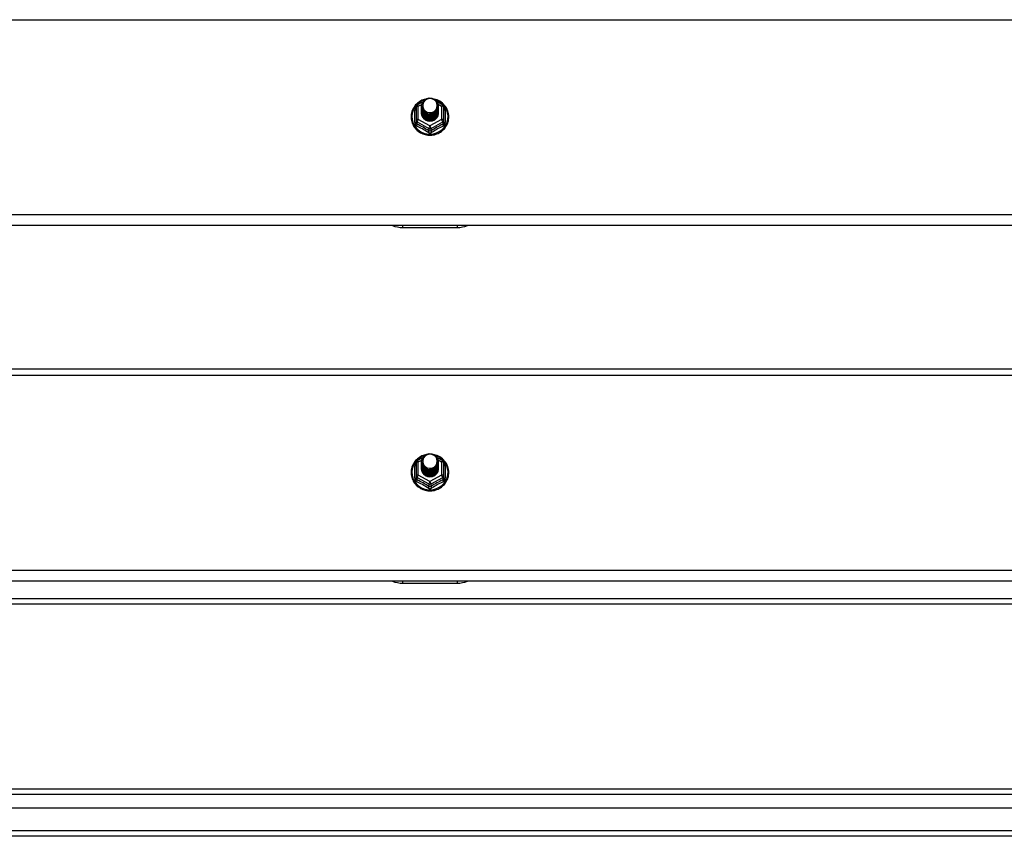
# Model space of a CAD drawing. Header units: inches. Extents: x 48.1 to 120.1, y 27.5 to 59.7.
# Tile 18 of 23: x 84.1 to 102.1, y 28.6 to 43.5. Entities that reach past the tile are written whole.
import ezdxf

# ---------------------------------------------------------------- set-up
doc = ezdxf.new("R2010")
doc.units = ezdxf.units.IN
doc.header["$MEASUREMENT"] = 0
doc.layers.add('Visible Edges(ANSI)', color=7, linetype='Continuous', lineweight=25)
doc.layers.add('Visible Tangent Edges(ANSI)', color=7, linetype='Continuous', lineweight=25)

msp = doc.modelspace()

# ---------------------------------------------------------------- linework, layer by layer
at = {"layer": 'Visible Edges(ANSI)'}
for p, q in [((91.32, 41.967), (91.421, 42.023)), ((91.4, 41.949), (91.4, 41.95)), ((91.683, 42.025), (91.788, 41.967)), ((91.707, 41.943), (91.707, 41.944)), ((91.3, 41.933), (91.3, 41.693)), ((91.4, 41.937), (91.4, 41.937)), ((91.4, 41.924), (91.4, 41.925)), ((91.4, 41.912), (91.4, 41.912)), ((91.4, 41.899), (91.4, 41.9)), ((91.4, 41.887), (91.4, 41.887)), ((91.4, 41.874), (91.4, 41.875)), ((91.4, 41.862), (91.4, 41.862)), ((91.4, 41.849), (91.4, 41.85)), ((91.4, 41.837), (91.4, 41.837)), ((91.4, 41.824), (91.4, 41.824)), ((91.707, 41.931), (91.707, 41.931)), ((91.707, 41.918), (91.707, 41.919)), ((91.707, 41.906), (91.707, 41.906)), ((91.707, 41.893), (91.707, 41.893)), ((91.707, 41.88), (91.707, 41.881)), ((91.707, 41.868), (91.707, 41.868)), ((91.707, 41.855), (91.707, 41.856)), ((91.707, 41.843), (91.707, 41.843)), ((91.707, 41.83), (91.707, 41.831)), ((91.808, 41.693), (91.808, 41.933)), ((91.3, 41.693), (91.3, 41.648)), ((91.536, 41.68), (91.534, 41.671)), ((91.808, 41.648), (91.808, 41.693)), ((118.554, 39.764), (64.554, 39.764)), ((91.054, 39.728), (92.054, 39.728)), ((64.554, 37.142), (118.554, 37.142)), ((91.32, 35.467), (91.421, 35.523)), ((91.683, 35.525), (91.788, 35.467)), ((91.3, 35.433), (91.3, 35.193)), ((91.4, 35.449), (91.4, 35.45)), ((91.4, 35.437), (91.4, 35.437)), ((91.4, 35.424), (91.4, 35.425)), ((91.4, 35.412), (91.4, 35.412)), ((91.4, 35.399), (91.4, 35.4)), ((91.4, 35.387), (91.4, 35.387)), ((91.4, 35.374), (91.4, 35.375)), ((91.4, 35.362), (91.4, 35.362)), ((91.4, 35.349), (91.4, 35.35)), ((91.4, 35.337), (91.4, 35.337)), ((91.4, 35.324), (91.4, 35.324)), ((91.707, 35.443), (91.707, 35.444)), ((91.707, 35.431), (91.707, 35.431)), ((91.707, 35.418), (91.707, 35.419)), ((91.707, 35.406), (91.707, 35.406)), ((91.707, 35.393), (91.707, 35.393)), ((91.707, 35.38), (91.707, 35.381)), ((91.707, 35.368), (91.707, 35.368)), ((91.707, 35.355), (91.707, 35.356)), ((91.707, 35.343), (91.707, 35.343)), ((91.707, 35.33), (91.707, 35.331)), ((91.808, 35.193), (91.808, 35.433)), ((91.3, 35.193), (91.3, 35.148)), ((91.536, 35.18), (91.534, 35.171)), ((91.808, 35.148), (91.808, 35.193)), ((118.554, 33.264), (64.554, 33.264)), ((91.054, 33.228), (92.054, 33.228)), ((69.179, 32.851), (113.929, 32.851)), ((48.951, 29.467), (119.157, 29.467)), ((119.345, 29.113), (48.762, 29.113)), ((119.955, 28.601), (48.92, 28.601))]:
    msp.add_line(p, q, dxfattribs=at)
at = {"layer": 'Visible Edges(ANSI)', "flags": 128}
for points in [[(91.474, 42.075), (91.451, 42.069), (91.428, 42.061), (91.406, 42.052), (91.385, 42.041), (91.364, 42.029), (91.345, 42.015), (91.326, 42.001), (91.308, 41.984), (91.292, 41.967), (91.277, 41.949), (91.263, 41.93), (91.251, 41.909), (91.24, 41.889), (91.231, 41.867), (91.223, 41.845), (91.217, 41.822), (91.212, 41.799), (91.21, 41.775), (91.209, 41.752), (91.209, 41.729), (91.212, 41.705), (91.216, 41.682), (91.221, 41.659), (91.229, 41.637), (91.238, 41.615), (91.248, 41.594), (91.26, 41.574), (91.274, 41.554), (91.288, 41.535), (91.304, 41.518), (91.322, 41.502), (91.34, 41.487), (91.36, 41.473), (91.38, 41.46), (91.401, 41.449), (91.423, 41.44), (91.446, 41.431), (91.469, 41.425), (91.492, 41.42), (91.516, 41.417), (91.54, 41.415), (91.564, 41.415), (91.588, 41.416), (91.612, 41.419), (91.636, 41.424), (91.659, 41.431), (91.682, 41.438), (91.704, 41.448), (91.725, 41.459), (91.746, 41.471), (91.765, 41.485), (91.784, 41.5), (91.801, 41.516), (91.818, 41.533), (91.832, 41.552), (91.846, 41.571), (91.858, 41.591), (91.869, 41.613), (91.878, 41.634), (91.885, 41.657), (91.891, 41.679), (91.896, 41.702), (91.898, 41.726), (91.899, 41.749)], [(91.421, 41.876), (91.405, 41.915), (91.4, 41.956), (91.409, 41.997), (91.428, 42.034), (91.458, 42.064), (91.496, 42.085), (91.538, 42.095), (91.582, 42.092), (91.624, 42.078), (91.659, 42.053), (91.686, 42.02), (91.703, 41.98), (91.707, 41.937), (91.699, 41.895), (91.679, 41.857), (91.649, 41.826), (91.612, 41.804), (91.569, 41.793), (91.526, 41.794), (91.484, 41.807), (91.449, 41.831), (91.421, 41.863), (91.405, 41.902), (91.4, 41.943)], [(91.4, 41.949), (91.4, 41.945), (91.401, 41.941), (91.401, 41.936), (91.401, 41.932), (91.402, 41.927), (91.403, 41.923), (91.404, 41.918), (91.405, 41.914), (91.406, 41.91), (91.407, 41.905), (91.409, 41.901), (91.411, 41.897), (91.412, 41.893), (91.414, 41.889), (91.416, 41.885), (91.418, 41.881), (91.421, 41.877), (91.423, 41.873), (91.425, 41.869), (91.428, 41.865), (91.431, 41.862), (91.434, 41.858), (91.437, 41.855), (91.44, 41.851)], [(91.4, 41.937), (91.402, 41.918), (91.406, 41.899), (91.412, 41.881), (91.421, 41.864), (91.432, 41.848), (91.445, 41.833), (91.46, 41.821), (91.477, 41.81), (91.495, 41.802), (91.514, 41.796), (91.534, 41.793), (91.554, 41.792), (91.574, 41.793), (91.594, 41.797), (91.613, 41.804), (91.631, 41.813), (91.647, 41.824), (91.662, 41.837), (91.676, 41.851), (91.687, 41.868), (91.696, 41.886), (91.702, 41.904), (91.706, 41.924), (91.707, 41.943)], [(91.438, 42.021), (91.437, 42.018), (91.435, 42.016), (91.434, 42.013), (91.433, 42.011), (91.432, 42.008), (91.431, 42.005), (91.43, 42.003), (91.429, 42), (91.429, 41.997), (91.428, 41.995), (91.427, 41.992), (91.427, 41.989), (91.426, 41.986), (91.426, 41.984), (91.425, 41.981), (91.425, 41.978), (91.424, 41.975), (91.424, 41.972), (91.424, 41.97), (91.424, 41.967), (91.424, 41.964), (91.424, 41.961), (91.424, 41.958), (91.424, 41.956)], [(91.424, 41.956), (91.424, 41.953), (91.424, 41.95), (91.424, 41.947), (91.424, 41.944), (91.424, 41.942), (91.424, 41.939), (91.425, 41.936), (91.425, 41.933), (91.425, 41.93), (91.426, 41.928), (91.426, 41.925), (91.427, 41.922), (91.427, 41.919), (91.428, 41.917), (91.429, 41.914), (91.43, 41.911), (91.431, 41.909), (91.431, 41.906), (91.432, 41.903), (91.434, 41.901), (91.435, 41.898), (91.436, 41.896), (91.437, 41.893), (91.438, 41.891)], [(91.44, 41.851), (91.463, 41.833), (91.489, 41.818), (91.517, 41.81), (91.547, 41.806), (91.577, 41.809), (91.606, 41.817), (91.633, 41.831), (91.656, 41.85), (91.675, 41.873), (91.688, 41.899), (91.696, 41.927), (91.698, 41.956), (91.693, 41.985), (91.683, 42.012), (91.666, 42.037), (91.645, 42.058), (91.62, 42.074), (91.592, 42.084), (91.562, 42.088), (91.532, 42.086), (91.503, 42.078), (91.477, 42.064), (91.455, 42.044), (91.438, 42.021)], [(91.899, 41.749), (91.898, 41.778), (91.894, 41.806), (91.888, 41.834), (91.879, 41.861), (91.868, 41.887), (91.855, 41.913), (91.84, 41.937), (91.822, 41.96), (91.803, 41.981), (91.782, 42), (91.759, 42.018), (91.735, 42.034), (91.709, 42.048), (91.683, 42.06), (91.655, 42.069), (91.627, 42.076)], [(91.707, 41.937), (91.707, 41.917), (91.703, 41.897), (91.697, 41.878), (91.689, 41.859), (91.678, 41.842), (91.665, 41.827), (91.649, 41.813), (91.632, 41.801), (91.614, 41.792), (91.594, 41.785), (91.574, 41.781), (91.554, 41.779), (91.533, 41.781), (91.513, 41.784), (91.494, 41.791), (91.475, 41.799), (91.458, 41.81), (91.443, 41.824), (91.43, 41.839), (91.419, 41.855), (91.41, 41.873), (91.404, 41.892), (91.401, 41.911), (91.4, 41.931)], [(91.4, 41.924), (91.402, 41.905), (91.406, 41.886), (91.412, 41.868), (91.421, 41.851), (91.432, 41.835), (91.445, 41.821), (91.46, 41.808), (91.477, 41.798), (91.495, 41.79), (91.514, 41.784), (91.534, 41.78), (91.554, 41.779), (91.574, 41.781), (91.594, 41.785), (91.613, 41.791), (91.631, 41.8), (91.647, 41.811), (91.662, 41.824), (91.676, 41.839), (91.687, 41.855), (91.696, 41.873), (91.702, 41.892), (91.706, 41.911), (91.707, 41.931)], [(91.707, 41.925), (91.707, 41.904), (91.703, 41.884), (91.697, 41.865), (91.689, 41.847), (91.678, 41.83), (91.665, 41.814), (91.649, 41.8), (91.632, 41.789), (91.614, 41.78), (91.594, 41.773), (91.574, 41.769), (91.554, 41.767), (91.533, 41.768), (91.513, 41.772), (91.494, 41.778), (91.475, 41.787), (91.458, 41.798), (91.443, 41.811), (91.43, 41.826), (91.419, 41.843), (91.41, 41.86), (91.404, 41.879), (91.401, 41.899), (91.4, 41.918)], [(91.4, 41.912), (91.402, 41.893), (91.406, 41.874), (91.412, 41.856), (91.421, 41.839), (91.432, 41.823), (91.445, 41.808), (91.46, 41.796), (91.477, 41.785), (91.495, 41.777), (91.514, 41.771), (91.534, 41.768), (91.554, 41.767), (91.574, 41.768), (91.594, 41.772), (91.613, 41.779), (91.631, 41.787), (91.647, 41.798), (91.662, 41.812), (91.676, 41.826), (91.687, 41.843), (91.696, 41.861), (91.702, 41.879), (91.706, 41.898), (91.707, 41.918)], [(91.707, 41.912), (91.707, 41.892), (91.703, 41.872), (91.697, 41.853), (91.689, 41.834), (91.678, 41.817), (91.665, 41.802), (91.649, 41.788), (91.632, 41.776), (91.614, 41.767), (91.594, 41.76), (91.574, 41.756), (91.554, 41.754), (91.533, 41.755), (91.513, 41.759), (91.494, 41.765), (91.475, 41.774), (91.458, 41.785), (91.443, 41.798), (91.43, 41.813), (91.419, 41.83), (91.41, 41.848), (91.404, 41.867), (91.401, 41.886), (91.4, 41.906)], [(91.4, 41.899), (91.402, 41.88), (91.406, 41.861), (91.412, 41.843), (91.421, 41.826), (91.432, 41.81), (91.445, 41.796), (91.46, 41.783), (91.477, 41.773), (91.495, 41.764), (91.514, 41.758), (91.534, 41.755), (91.554, 41.754), (91.574, 41.755), (91.594, 41.76), (91.613, 41.766), (91.631, 41.775), (91.647, 41.786), (91.662, 41.799), (91.676, 41.814), (91.687, 41.83), (91.696, 41.848), (91.702, 41.867), (91.706, 41.886), (91.707, 41.906)], [(91.707, 41.9), (91.707, 41.879), (91.703, 41.859), (91.697, 41.84), (91.689, 41.822), (91.678, 41.805), (91.665, 41.789), (91.649, 41.775), (91.632, 41.764), (91.614, 41.754), (91.594, 41.748), (91.574, 41.743), (91.554, 41.742), (91.533, 41.743), (91.513, 41.747), (91.494, 41.753), (91.475, 41.762), (91.458, 41.773), (91.443, 41.786), (91.43, 41.801), (91.419, 41.818), (91.41, 41.835), (91.404, 41.854), (91.401, 41.874), (91.4, 41.893)], [(91.4, 41.887), (91.402, 41.868), (91.406, 41.849), (91.412, 41.831), (91.421, 41.814), (91.432, 41.798), (91.445, 41.783), (91.46, 41.771), (91.477, 41.76), (91.495, 41.752), (91.514, 41.746), (91.534, 41.742), (91.554, 41.741), (91.574, 41.743), (91.594, 41.747), (91.613, 41.754), (91.631, 41.762), (91.647, 41.773), (91.662, 41.786), (91.676, 41.801), (91.687, 41.818), (91.696, 41.835), (91.702, 41.854), (91.706, 41.873), (91.707, 41.893)], [(91.707, 41.887), (91.707, 41.867), (91.703, 41.847), (91.697, 41.828), (91.689, 41.809), (91.678, 41.792), (91.665, 41.776), (91.649, 41.763), (91.632, 41.751), (91.614, 41.742), (91.594, 41.735), (91.574, 41.731), (91.554, 41.729), (91.533, 41.73), (91.513, 41.734), (91.494, 41.74), (91.475, 41.749), (91.458, 41.76), (91.443, 41.773), (91.43, 41.788), (91.419, 41.805), (91.41, 41.823), (91.404, 41.842), (91.401, 41.861), (91.4, 41.881)], [(91.4, 41.874), (91.402, 41.855), (91.406, 41.836), (91.412, 41.818), (91.421, 41.801), (91.432, 41.785), (91.445, 41.771), (91.46, 41.758), (91.477, 41.748), (91.495, 41.739), (91.514, 41.733), (91.534, 41.73), (91.554, 41.729), (91.574, 41.73), (91.594, 41.734), (91.613, 41.741), (91.631, 41.75), (91.647, 41.761), (91.662, 41.774), (91.676, 41.789), (91.687, 41.805), (91.696, 41.823), (91.702, 41.842), (91.706, 41.861), (91.707, 41.88)], [(91.707, 41.874), (91.707, 41.854), (91.703, 41.834), (91.697, 41.815), (91.689, 41.797), (91.678, 41.779), (91.665, 41.764), (91.649, 41.75), (91.632, 41.739), (91.614, 41.729), (91.594, 41.723), (91.574, 41.718), (91.554, 41.717), (91.533, 41.718), (91.513, 41.722), (91.494, 41.728), (91.475, 41.737), (91.458, 41.748), (91.443, 41.761), (91.43, 41.776), (91.419, 41.792), (91.41, 41.81), (91.404, 41.829), (91.401, 41.849), (91.4, 41.868)], [(91.4, 41.862), (91.402, 41.843), (91.406, 41.824), (91.412, 41.806), (91.421, 41.788), (91.432, 41.773), (91.445, 41.758), (91.46, 41.746), (91.477, 41.735), (91.495, 41.727), (91.514, 41.721), (91.534, 41.717), (91.554, 41.716), (91.574, 41.718), (91.594, 41.722), (91.613, 41.728), (91.631, 41.737), (91.647, 41.748), (91.662, 41.761), (91.676, 41.776), (91.687, 41.793), (91.696, 41.81), (91.702, 41.829), (91.706, 41.848), (91.707, 41.868)], [(91.707, 41.862), (91.707, 41.842), (91.703, 41.822), (91.697, 41.802), (91.689, 41.784), (91.678, 41.767), (91.665, 41.751), (91.649, 41.738), (91.632, 41.726), (91.614, 41.717), (91.594, 41.71), (91.574, 41.706), (91.554, 41.704), (91.533, 41.705), (91.513, 41.709), (91.494, 41.715), (91.475, 41.724), (91.458, 41.735), (91.443, 41.748), (91.43, 41.763), (91.419, 41.78), (91.41, 41.798), (91.404, 41.817), (91.401, 41.836), (91.4, 41.856)], [(91.4, 41.849), (91.402, 41.83), (91.406, 41.811), (91.412, 41.793), (91.421, 41.776), (91.432, 41.76), (91.445, 41.746), (91.46, 41.733), (91.477, 41.723), (91.495, 41.714), (91.514, 41.708), (91.534, 41.705), (91.554, 41.704), (91.574, 41.705), (91.594, 41.709), (91.613, 41.716), (91.631, 41.725), (91.647, 41.736), (91.662, 41.749), (91.676, 41.764), (91.687, 41.78), (91.696, 41.798), (91.702, 41.816), (91.706, 41.836), (91.707, 41.855)], [(91.707, 41.849), (91.707, 41.829), (91.703, 41.809), (91.697, 41.79), (91.689, 41.772), (91.678, 41.754), (91.665, 41.739), (91.649, 41.725), (91.632, 41.714), (91.614, 41.704), (91.594, 41.698), (91.574, 41.693), (91.554, 41.692), (91.533, 41.693), (91.513, 41.696), (91.494, 41.703), (91.475, 41.712), (91.458, 41.723), (91.443, 41.736), (91.43, 41.751), (91.419, 41.767), (91.41, 41.785), (91.404, 41.804), (91.401, 41.823), (91.4, 41.843)], [(91.4, 41.837), (91.402, 41.817), (91.406, 41.799), (91.412, 41.781), (91.421, 41.763), (91.432, 41.748), (91.445, 41.733), (91.46, 41.721), (91.477, 41.71), (91.495, 41.702), (91.514, 41.696), (91.534, 41.692), (91.554, 41.691), (91.574, 41.693), (91.594, 41.697), (91.613, 41.703), (91.631, 41.712), (91.647, 41.723), (91.662, 41.736), (91.676, 41.751), (91.687, 41.768), (91.696, 41.785), (91.702, 41.804), (91.706, 41.823), (91.707, 41.843)], [(91.707, 41.837), (91.707, 41.817), (91.703, 41.797), (91.697, 41.777), (91.689, 41.759), (91.678, 41.742), (91.665, 41.726), (91.649, 41.713), (91.632, 41.701), (91.614, 41.692), (91.594, 41.685), (91.574, 41.681), (91.554, 41.679), (91.533, 41.68), (91.513, 41.684), (91.494, 41.69), (91.475, 41.699), (91.458, 41.71), (91.443, 41.723), (91.43, 41.738), (91.419, 41.755), (91.41, 41.773), (91.404, 41.791), (91.401, 41.811), (91.4, 41.831)], [(91.4, 41.824), (91.402, 41.805), (91.406, 41.786), (91.412, 41.768), (91.421, 41.751), (91.432, 41.735), (91.445, 41.721), (91.46, 41.708), (91.477, 41.698), (91.495, 41.689), (91.514, 41.683), (91.534, 41.68), (91.554, 41.679), (91.574, 41.68), (91.594, 41.684), (91.613, 41.691), (91.631, 41.7), (91.647, 41.711), (91.662, 41.724), (91.676, 41.739), (91.687, 41.755), (91.696, 41.773), (91.702, 41.791), (91.706, 41.811), (91.707, 41.83)], [(91.534, 41.671), (91.526, 41.673), (91.519, 41.674), (91.511, 41.676), (91.504, 41.679), (91.497, 41.681), (91.489, 41.685), (91.482, 41.688), (91.476, 41.692), (91.469, 41.696), (91.463, 41.7), (91.457, 41.705), (91.451, 41.71), (91.445, 41.715), (91.44, 41.721), (91.435, 41.726), (91.43, 41.732), (91.426, 41.739), (91.422, 41.745), (91.418, 41.752), (91.415, 41.758), (91.412, 41.765), (91.409, 41.772), (91.407, 41.78), (91.405, 41.787)], [(91.438, 41.891), (91.438, 41.89), (91.437, 41.889), (91.436, 41.889), (91.435, 41.888), (91.435, 41.888), (91.434, 41.887), (91.433, 41.886), (91.433, 41.886), (91.432, 41.885), (91.431, 41.885), (91.43, 41.884), (91.43, 41.883), (91.429, 41.883), (91.428, 41.882), (91.428, 41.882), (91.427, 41.881), (91.426, 41.88), (91.425, 41.88), (91.425, 41.879), (91.424, 41.879), (91.423, 41.878), (91.423, 41.877), (91.422, 41.877), (91.421, 41.876)], [(91.474, 35.575), (91.451, 35.569), (91.428, 35.561), (91.406, 35.552), (91.385, 35.541), (91.364, 35.529), (91.345, 35.515), (91.326, 35.501), (91.308, 35.484), (91.292, 35.467), (91.277, 35.449), (91.263, 35.43), (91.251, 35.409), (91.24, 35.389), (91.231, 35.367), (91.223, 35.345), (91.217, 35.322), (91.212, 35.299), (91.21, 35.275), (91.209, 35.252), (91.209, 35.229), (91.212, 35.205), (91.216, 35.182), (91.221, 35.159), (91.229, 35.137), (91.238, 35.115), (91.248, 35.094), (91.26, 35.074), (91.274, 35.054), (91.288, 35.035), (91.304, 35.018), (91.322, 35.002), (91.34, 34.987), (91.36, 34.973), (91.38, 34.96), (91.401, 34.949), (91.423, 34.94), (91.446, 34.931), (91.469, 34.925), (91.492, 34.92), (91.516, 34.917), (91.54, 34.915), (91.564, 34.915), (91.588, 34.916), (91.612, 34.919), (91.636, 34.924), (91.659, 34.931), (91.682, 34.938), (91.704, 34.948), (91.725, 34.959), (91.746, 34.971), (91.765, 34.985), (91.784, 35), (91.801, 35.016), (91.818, 35.033), (91.832, 35.052), (91.846, 35.071), (91.858, 35.091), (91.869, 35.113), (91.878, 35.134), (91.885, 35.157), (91.891, 35.179), (91.896, 35.202), (91.898, 35.226), (91.899, 35.249)], [(91.421, 35.376), (91.405, 35.415), (91.4, 35.456), (91.409, 35.497), (91.428, 35.534), (91.458, 35.564), (91.496, 35.585), (91.538, 35.595), (91.582, 35.592), (91.624, 35.578), (91.659, 35.553), (91.686, 35.52), (91.703, 35.48), (91.707, 35.437), (91.699, 35.395), (91.679, 35.357), (91.649, 35.326), (91.612, 35.304), (91.569, 35.293), (91.526, 35.294), (91.484, 35.307), (91.449, 35.331), (91.421, 35.363), (91.405, 35.402), (91.4, 35.443)], [(91.438, 35.521), (91.437, 35.518), (91.435, 35.516), (91.434, 35.513), (91.433, 35.511), (91.432, 35.508), (91.431, 35.505), (91.43, 35.503), (91.429, 35.5), (91.429, 35.497), (91.428, 35.495), (91.427, 35.492), (91.427, 35.489), (91.426, 35.486), (91.426, 35.484), (91.425, 35.481), (91.425, 35.478), (91.424, 35.475), (91.424, 35.472), (91.424, 35.47), (91.424, 35.467), (91.424, 35.464), (91.424, 35.461), (91.424, 35.458), (91.424, 35.456)], [(91.44, 35.351), (91.463, 35.333), (91.489, 35.318), (91.517, 35.31), (91.547, 35.306), (91.577, 35.309), (91.606, 35.317), (91.633, 35.331), (91.656, 35.35), (91.675, 35.373), (91.688, 35.399), (91.696, 35.427), (91.698, 35.456), (91.693, 35.485), (91.683, 35.512), (91.666, 35.537), (91.645, 35.558), (91.62, 35.574), (91.592, 35.584), (91.562, 35.588), (91.532, 35.586), (91.503, 35.578), (91.477, 35.564), (91.455, 35.544), (91.438, 35.521)], [(91.899, 35.249), (91.898, 35.278), (91.894, 35.306), (91.888, 35.334), (91.879, 35.361), (91.868, 35.387), (91.855, 35.413), (91.84, 35.437), (91.822, 35.46), (91.803, 35.481), (91.782, 35.5), (91.759, 35.518), (91.735, 35.534), (91.709, 35.548), (91.683, 35.56), (91.655, 35.569), (91.627, 35.576)], [(91.4, 35.449), (91.4, 35.445), (91.401, 35.441), (91.401, 35.436), (91.401, 35.432), (91.402, 35.427), (91.403, 35.423), (91.404, 35.418), (91.405, 35.414), (91.406, 35.41), (91.407, 35.405), (91.409, 35.401), (91.411, 35.397), (91.412, 35.393), (91.414, 35.389), (91.416, 35.385), (91.418, 35.381), (91.421, 35.377), (91.423, 35.373), (91.425, 35.369), (91.428, 35.365), (91.431, 35.362), (91.434, 35.358), (91.437, 35.355), (91.44, 35.351)], [(91.4, 35.437), (91.402, 35.418), (91.406, 35.399), (91.412, 35.381), (91.421, 35.364), (91.432, 35.348), (91.445, 35.333), (91.46, 35.321), (91.477, 35.31), (91.495, 35.302), (91.514, 35.296), (91.534, 35.293), (91.554, 35.292), (91.574, 35.293), (91.594, 35.297), (91.613, 35.304), (91.631, 35.313), (91.647, 35.324), (91.662, 35.337), (91.676, 35.351), (91.687, 35.368), (91.696, 35.386), (91.702, 35.404), (91.706, 35.424), (91.707, 35.443)], [(91.707, 35.437), (91.707, 35.417), (91.703, 35.397), (91.697, 35.378), (91.689, 35.359), (91.678, 35.342), (91.665, 35.327), (91.649, 35.313), (91.632, 35.301), (91.614, 35.292), (91.594, 35.285), (91.574, 35.281), (91.554, 35.279), (91.533, 35.281), (91.513, 35.284), (91.494, 35.291), (91.475, 35.299), (91.458, 35.31), (91.443, 35.324), (91.43, 35.339), (91.419, 35.355), (91.41, 35.373), (91.404, 35.392), (91.401, 35.411), (91.4, 35.431)], [(91.4, 35.424), (91.402, 35.405), (91.406, 35.386), (91.412, 35.368), (91.421, 35.351), (91.432, 35.335), (91.445, 35.321), (91.46, 35.308), (91.477, 35.298), (91.495, 35.29), (91.514, 35.284), (91.534, 35.28), (91.554, 35.279), (91.574, 35.281), (91.594, 35.285), (91.613, 35.291), (91.631, 35.3), (91.647, 35.311), (91.662, 35.324), (91.676, 35.339), (91.687, 35.355), (91.696, 35.373), (91.702, 35.392), (91.706, 35.411), (91.707, 35.431)], [(91.707, 35.425), (91.707, 35.404), (91.703, 35.384), (91.697, 35.365), (91.689, 35.347), (91.678, 35.33), (91.665, 35.314), (91.649, 35.3), (91.632, 35.289), (91.614, 35.28), (91.594, 35.273), (91.574, 35.269), (91.554, 35.267), (91.533, 35.268), (91.513, 35.272), (91.494, 35.278), (91.475, 35.287), (91.458, 35.298), (91.443, 35.311), (91.43, 35.326), (91.419, 35.343), (91.41, 35.36), (91.404, 35.379), (91.401, 35.399), (91.4, 35.418)], [(91.4, 35.412), (91.402, 35.393), (91.406, 35.374), (91.412, 35.356), (91.421, 35.339), (91.432, 35.323), (91.445, 35.308), (91.46, 35.296), (91.477, 35.285), (91.495, 35.277), (91.514, 35.271), (91.534, 35.268), (91.554, 35.267), (91.574, 35.268), (91.594, 35.272), (91.613, 35.279), (91.631, 35.287), (91.647, 35.298), (91.662, 35.312), (91.676, 35.326), (91.687, 35.343), (91.696, 35.361), (91.702, 35.379), (91.706, 35.398), (91.707, 35.418)], [(91.707, 35.412), (91.707, 35.392), (91.703, 35.372), (91.697, 35.353), (91.689, 35.334), (91.678, 35.317), (91.665, 35.302), (91.649, 35.288), (91.632, 35.276), (91.614, 35.267), (91.594, 35.26), (91.574, 35.256), (91.554, 35.254), (91.533, 35.255), (91.513, 35.259), (91.494, 35.265), (91.475, 35.274), (91.458, 35.285), (91.443, 35.298), (91.43, 35.313), (91.419, 35.33), (91.41, 35.348), (91.404, 35.367), (91.401, 35.386), (91.4, 35.406)], [(91.4, 35.399), (91.402, 35.38), (91.406, 35.361), (91.412, 35.343), (91.421, 35.326), (91.432, 35.31), (91.445, 35.296), (91.46, 35.283), (91.477, 35.273), (91.495, 35.264), (91.514, 35.258), (91.534, 35.255), (91.554, 35.254), (91.574, 35.255), (91.594, 35.26), (91.613, 35.266), (91.631, 35.275), (91.647, 35.286), (91.662, 35.299), (91.676, 35.314), (91.687, 35.33), (91.696, 35.348), (91.702, 35.367), (91.706, 35.386), (91.707, 35.406)], [(91.707, 35.4), (91.707, 35.379), (91.703, 35.359), (91.697, 35.34), (91.689, 35.322), (91.678, 35.305), (91.665, 35.289), (91.649, 35.275), (91.632, 35.264), (91.614, 35.254), (91.594, 35.248), (91.574, 35.243), (91.554, 35.242), (91.533, 35.243), (91.513, 35.247), (91.494, 35.253), (91.475, 35.262), (91.458, 35.273), (91.443, 35.286), (91.43, 35.301), (91.419, 35.318), (91.41, 35.335), (91.404, 35.354), (91.401, 35.374), (91.4, 35.393)], [(91.4, 35.387), (91.402, 35.368), (91.406, 35.349), (91.412, 35.331), (91.421, 35.314), (91.432, 35.298), (91.445, 35.283), (91.46, 35.271), (91.477, 35.26), (91.495, 35.252), (91.514, 35.246), (91.534, 35.242), (91.554, 35.241), (91.574, 35.243), (91.594, 35.247), (91.613, 35.254), (91.631, 35.262), (91.647, 35.273), (91.662, 35.286), (91.676, 35.301), (91.687, 35.318), (91.696, 35.335), (91.702, 35.354), (91.706, 35.373), (91.707, 35.393)], [(91.707, 35.387), (91.707, 35.367), (91.703, 35.347), (91.697, 35.328), (91.689, 35.309), (91.678, 35.292), (91.665, 35.276), (91.649, 35.263), (91.632, 35.251), (91.614, 35.242), (91.594, 35.235), (91.574, 35.231), (91.554, 35.229), (91.533, 35.23), (91.513, 35.234), (91.494, 35.24), (91.475, 35.249), (91.458, 35.26), (91.443, 35.273), (91.43, 35.288), (91.419, 35.305), (91.41, 35.323), (91.404, 35.342), (91.401, 35.361), (91.4, 35.381)], [(91.4, 35.374), (91.402, 35.355), (91.406, 35.336), (91.412, 35.318), (91.421, 35.301), (91.432, 35.285), (91.445, 35.271), (91.46, 35.258), (91.477, 35.248), (91.495, 35.239), (91.514, 35.233), (91.534, 35.23), (91.554, 35.229), (91.574, 35.23), (91.594, 35.234), (91.613, 35.241), (91.631, 35.25), (91.647, 35.261), (91.662, 35.274), (91.676, 35.289), (91.687, 35.305), (91.696, 35.323), (91.702, 35.342), (91.706, 35.361), (91.707, 35.38)], [(91.707, 35.374), (91.707, 35.354), (91.703, 35.334), (91.697, 35.315), (91.689, 35.297), (91.678, 35.279), (91.665, 35.264), (91.649, 35.25), (91.632, 35.239), (91.614, 35.229), (91.594, 35.223), (91.574, 35.218), (91.554, 35.217), (91.533, 35.218), (91.513, 35.222), (91.494, 35.228), (91.475, 35.237), (91.458, 35.248), (91.443, 35.261), (91.43, 35.276), (91.419, 35.292), (91.41, 35.31), (91.404, 35.329), (91.401, 35.349), (91.4, 35.368)], [(91.4, 35.362), (91.402, 35.343), (91.406, 35.324), (91.412, 35.306), (91.421, 35.288), (91.432, 35.273), (91.445, 35.258), (91.46, 35.246), (91.477, 35.235), (91.495, 35.227), (91.514, 35.221), (91.534, 35.217), (91.554, 35.216), (91.574, 35.218), (91.594, 35.222), (91.613, 35.228), (91.631, 35.237), (91.647, 35.248), (91.662, 35.261), (91.676, 35.276), (91.687, 35.293), (91.696, 35.31), (91.702, 35.329), (91.706, 35.348), (91.707, 35.368)], [(91.707, 35.362), (91.707, 35.342), (91.703, 35.322), (91.697, 35.302), (91.689, 35.284), (91.678, 35.267), (91.665, 35.251), (91.649, 35.238), (91.632, 35.226), (91.614, 35.217), (91.594, 35.21), (91.574, 35.206), (91.554, 35.204), (91.533, 35.205), (91.513, 35.209), (91.494, 35.215), (91.475, 35.224), (91.458, 35.235), (91.443, 35.248), (91.43, 35.263), (91.419, 35.28), (91.41, 35.298), (91.404, 35.317), (91.401, 35.336), (91.4, 35.356)], [(91.4, 35.349), (91.402, 35.33), (91.406, 35.311), (91.412, 35.293), (91.421, 35.276), (91.432, 35.26), (91.445, 35.246), (91.46, 35.233), (91.477, 35.223), (91.495, 35.214), (91.514, 35.208), (91.534, 35.205), (91.554, 35.204), (91.574, 35.205), (91.594, 35.209), (91.613, 35.216), (91.631, 35.225), (91.647, 35.236), (91.662, 35.249), (91.676, 35.264), (91.687, 35.28), (91.696, 35.298), (91.702, 35.316), (91.706, 35.336), (91.707, 35.355)], [(91.707, 35.349), (91.707, 35.329), (91.703, 35.309), (91.697, 35.29), (91.689, 35.272), (91.678, 35.254), (91.665, 35.239), (91.649, 35.225), (91.632, 35.214), (91.614, 35.204), (91.594, 35.198), (91.574, 35.193), (91.554, 35.192), (91.533, 35.193), (91.513, 35.196), (91.494, 35.203), (91.475, 35.212), (91.458, 35.223), (91.443, 35.236), (91.43, 35.251), (91.419, 35.267), (91.41, 35.285), (91.404, 35.304), (91.401, 35.323), (91.4, 35.343)], [(91.4, 35.337), (91.402, 35.317), (91.406, 35.299), (91.412, 35.281), (91.421, 35.263), (91.432, 35.248), (91.445, 35.233), (91.46, 35.221), (91.477, 35.21), (91.495, 35.202), (91.514, 35.196), (91.534, 35.192), (91.554, 35.191), (91.574, 35.193), (91.594, 35.197), (91.613, 35.203), (91.631, 35.212), (91.647, 35.223), (91.662, 35.236), (91.676, 35.251), (91.687, 35.268), (91.696, 35.285), (91.702, 35.304), (91.706, 35.323), (91.707, 35.343)], [(91.707, 35.337), (91.707, 35.317), (91.703, 35.297), (91.697, 35.277), (91.689, 35.259), (91.678, 35.242), (91.665, 35.226), (91.649, 35.213), (91.632, 35.201), (91.614, 35.192), (91.594, 35.185), (91.574, 35.181), (91.554, 35.179), (91.533, 35.18), (91.513, 35.184), (91.494, 35.19), (91.475, 35.199), (91.458, 35.21), (91.443, 35.223), (91.43, 35.238), (91.419, 35.255), (91.41, 35.273), (91.404, 35.291), (91.401, 35.311), (91.4, 35.331)], [(91.4, 35.324), (91.402, 35.305), (91.406, 35.286), (91.412, 35.268), (91.421, 35.251), (91.432, 35.235), (91.445, 35.221), (91.46, 35.208), (91.477, 35.198), (91.495, 35.189), (91.514, 35.183), (91.534, 35.18), (91.554, 35.179), (91.574, 35.18), (91.594, 35.184), (91.613, 35.191), (91.631, 35.2), (91.647, 35.211), (91.662, 35.224), (91.676, 35.239), (91.687, 35.255), (91.696, 35.273), (91.702, 35.291), (91.706, 35.311), (91.707, 35.33)], [(91.534, 35.171), (91.526, 35.173), (91.519, 35.174), (91.511, 35.176), (91.504, 35.179), (91.497, 35.181), (91.489, 35.185), (91.482, 35.188), (91.476, 35.192), (91.469, 35.196), (91.463, 35.2), (91.457, 35.205), (91.451, 35.21), (91.445, 35.215), (91.44, 35.221), (91.435, 35.226), (91.43, 35.232), (91.426, 35.239), (91.422, 35.245), (91.418, 35.252), (91.415, 35.258), (91.412, 35.265), (91.409, 35.272), (91.407, 35.28), (91.405, 35.287)], [(91.438, 35.391), (91.438, 35.39), (91.437, 35.389), (91.436, 35.389), (91.435, 35.388), (91.435, 35.388), (91.434, 35.387), (91.433, 35.386), (91.433, 35.386), (91.432, 35.385), (91.431, 35.385), (91.43, 35.384), (91.43, 35.383), (91.429, 35.383), (91.428, 35.382), (91.428, 35.382), (91.427, 35.381), (91.426, 35.38), (91.425, 35.38), (91.425, 35.379), (91.424, 35.379), (91.423, 35.378), (91.423, 35.377), (91.422, 35.377), (91.421, 35.376)], [(91.424, 35.456), (91.424, 35.453), (91.424, 35.45), (91.424, 35.447), (91.424, 35.444), (91.424, 35.442), (91.424, 35.439), (91.425, 35.436), (91.425, 35.433), (91.425, 35.43), (91.426, 35.428), (91.426, 35.425), (91.427, 35.422), (91.427, 35.419), (91.428, 35.417), (91.429, 35.414), (91.43, 35.411), (91.431, 35.409), (91.431, 35.406), (91.432, 35.403), (91.434, 35.401), (91.435, 35.398), (91.436, 35.396), (91.437, 35.393), (91.438, 35.391)]]:
    msp.add_lwpolyline(points, dxfattribs=at)
at = {"layer": 'Visible Edges(ANSI)'}
for centre, radius, start, end in [((91.339, 41.933), 0.0394, 119.1745, 180), ((91.768, 41.933), 0.0394, 0, 60.8255), ((91.054, 40.228), 0.5, 248.2358, 270), ((92.054, 40.228), 0.5, 270, 291.7642), ((91.339, 35.433), 0.0394, 119.1745, 180), ((91.768, 35.433), 0.0394, 0, 60.8255), ((91.054, 33.728), 0.5, 248.2358, 270), ((92.054, 33.728), 0.5, 270, 291.7642)]:
    msp.add_arc(centre, radius, start, end, dxfattribs=at)
for centre, major_axis, start_param, end_param in [((91.554, 41.956), (0.134, 0), 3.671471, 8.899926), ((91.554, 41.823), (-0.158, 0), 6.033221, 9.676964), ((91.554, 41.951), (0.154, 0), 3.669461, 3.875388), ((91.554, 35.456), (0.134, 0), 3.671471, 8.899926), ((91.554, 35.323), (-0.158, 0), 6.033221, 9.676964), ((91.554, 35.451), (0.154, 0), 3.669461, 3.875388)]:
    msp.add_ellipse(centre, major_axis=major_axis, ratio=0.966998, start_param=start_param, end_param=end_param, dxfattribs=at)
at = {"layer": 'Visible Tangent Edges(ANSI)'}
for p, q in [((64.554, 43.526), (118.554, 43.526)), ((91.339, 41.943), (91.403, 41.978)), ((91.339, 41.703), (91.339, 41.943)), ((91.703, 41.979), (91.768, 41.943)), ((91.768, 41.943), (91.768, 41.703)), ((91.276, 41.645), (91.276, 41.872)), ((91.832, 41.872), (91.832, 41.645)), ((91.32, 41.66), (91.534, 41.54)), ((91.32, 41.615), (91.32, 41.66)), ((91.554, 41.583), (91.339, 41.703)), ((91.768, 41.703), (91.554, 41.583)), ((91.574, 41.54), (91.788, 41.66)), ((91.788, 41.66), (91.788, 41.615)), ((91.534, 41.54), (91.534, 41.495)), ((91.574, 41.495), (91.574, 41.54)), ((118.554, 39.959), (64.554, 39.959)), ((91.054, 39.764), (91.054, 39.728)), ((92.054, 39.764), (92.054, 39.728)), ((64.554, 37.026), (118.554, 37.026)), ((91.339, 35.443), (91.403, 35.478)), ((91.703, 35.479), (91.768, 35.443)), ((91.276, 35.145), (91.276, 35.372)), ((91.339, 35.203), (91.339, 35.443)), ((91.768, 35.443), (91.768, 35.203)), ((91.832, 35.372), (91.832, 35.145)), ((91.32, 35.16), (91.534, 35.04)), ((91.32, 35.115), (91.32, 35.16)), ((91.554, 35.083), (91.339, 35.203)), ((91.768, 35.203), (91.554, 35.083)), ((91.574, 35.04), (91.788, 35.16)), ((91.788, 35.16), (91.788, 35.115)), ((91.534, 35.04), (91.534, 34.995)), ((91.574, 34.995), (91.574, 35.04)), ((118.554, 33.459), (64.554, 33.459)), ((91.054, 33.264), (91.054, 33.228)), ((92.054, 33.264), (92.054, 33.228)), ((69.179, 32.95), (113.929, 32.95)), ((119.287, 29.368), (48.821, 29.368)), ((119.955, 28.7), (48.153, 28.7))]:
    msp.add_line(p, q, dxfattribs=at)
at = {"layer": 'Visible Tangent Edges(ANSI)', "flags": 128}
for points in [[(91.3, 41.925), (91.298, 41.923), (91.296, 41.921), (91.294, 41.92), (91.293, 41.918), (91.291, 41.916), (91.29, 41.914), (91.288, 41.911), (91.287, 41.909), (91.285, 41.907), (91.284, 41.905), (91.283, 41.903), (91.282, 41.901), (91.281, 41.898), (91.28, 41.896), (91.279, 41.894), (91.278, 41.891), (91.278, 41.889), (91.277, 41.887), (91.277, 41.884), (91.276, 41.882), (91.276, 41.879), (91.276, 41.877), (91.276, 41.875), (91.276, 41.872)], [(91.832, 41.872), (91.832, 41.875), (91.832, 41.877), (91.832, 41.879), (91.831, 41.882), (91.831, 41.884), (91.83, 41.887), (91.83, 41.889), (91.829, 41.891), (91.828, 41.894), (91.828, 41.896), (91.827, 41.898), (91.826, 41.901), (91.825, 41.903), (91.823, 41.905), (91.822, 41.907), (91.821, 41.909), (91.82, 41.911), (91.818, 41.914), (91.816, 41.916), (91.815, 41.918), (91.813, 41.92), (91.811, 41.921), (91.81, 41.923), (91.808, 41.925)], [(91.276, 41.645), (91.276, 41.642), (91.276, 41.639), (91.276, 41.635), (91.277, 41.632), (91.277, 41.629), (91.278, 41.626), (91.279, 41.623), (91.28, 41.62), (91.281, 41.617), (91.283, 41.614), (91.284, 41.611), (91.286, 41.608), (91.287, 41.605), (91.289, 41.603), (91.291, 41.6), (91.293, 41.598), (91.295, 41.596), (91.298, 41.593), (91.3, 41.591), (91.302, 41.589), (91.305, 41.587), (91.308, 41.586), (91.31, 41.584), (91.313, 41.583)], [(91.32, 41.615), (91.318, 41.616), (91.317, 41.617), (91.315, 41.617), (91.314, 41.618), (91.313, 41.619), (91.311, 41.62), (91.31, 41.622), (91.309, 41.623), (91.308, 41.624), (91.307, 41.625), (91.306, 41.627), (91.305, 41.628), (91.304, 41.63), (91.304, 41.631), (91.303, 41.633), (91.302, 41.634), (91.302, 41.636), (91.301, 41.638), (91.301, 41.639), (91.3, 41.641), (91.3, 41.643), (91.3, 41.645), (91.3, 41.646), (91.3, 41.648)], [(91.808, 41.648), (91.808, 41.646), (91.808, 41.645), (91.807, 41.643), (91.807, 41.641), (91.807, 41.639), (91.806, 41.638), (91.806, 41.636), (91.805, 41.634), (91.805, 41.633), (91.804, 41.631), (91.803, 41.63), (91.802, 41.628), (91.802, 41.627), (91.801, 41.625), (91.8, 41.624), (91.799, 41.623), (91.797, 41.622), (91.796, 41.62), (91.795, 41.619), (91.794, 41.618), (91.792, 41.617), (91.791, 41.617), (91.79, 41.616), (91.788, 41.615)], [(91.795, 41.583), (91.797, 41.584), (91.8, 41.586), (91.803, 41.587), (91.805, 41.589), (91.808, 41.591), (91.81, 41.593), (91.812, 41.596), (91.814, 41.598), (91.817, 41.6), (91.818, 41.603), (91.82, 41.605), (91.822, 41.608), (91.824, 41.611), (91.825, 41.614), (91.826, 41.617), (91.828, 41.62), (91.829, 41.623), (91.829, 41.626), (91.83, 41.629), (91.831, 41.632), (91.831, 41.635), (91.832, 41.639), (91.832, 41.642), (91.832, 41.645)], [(91.516, 41.469), (91.519, 41.467), (91.522, 41.466), (91.525, 41.465), (91.528, 41.463), (91.531, 41.462), (91.534, 41.461), (91.538, 41.46), (91.541, 41.46), (91.544, 41.459), (91.547, 41.459), (91.551, 41.459), (91.554, 41.458), (91.557, 41.459), (91.56, 41.459), (91.564, 41.459), (91.567, 41.46), (91.57, 41.46), (91.573, 41.461), (91.576, 41.462), (91.579, 41.463), (91.582, 41.465), (91.585, 41.466), (91.588, 41.467), (91.591, 41.469)], [(91.574, 41.495), (91.572, 41.494), (91.57, 41.494), (91.569, 41.493), (91.567, 41.492), (91.566, 41.491), (91.564, 41.491), (91.562, 41.49), (91.561, 41.49), (91.559, 41.49), (91.557, 41.489), (91.556, 41.489), (91.554, 41.489), (91.552, 41.489), (91.55, 41.489), (91.549, 41.49), (91.547, 41.49), (91.545, 41.49), (91.544, 41.491), (91.542, 41.491), (91.54, 41.492), (91.539, 41.493), (91.537, 41.494), (91.536, 41.494), (91.534, 41.495)], [(91.3, 35.425), (91.298, 35.423), (91.296, 35.421), (91.294, 35.42), (91.293, 35.418), (91.291, 35.416), (91.29, 35.414), (91.288, 35.411), (91.287, 35.409), (91.285, 35.407), (91.284, 35.405), (91.283, 35.403), (91.282, 35.401), (91.281, 35.398), (91.28, 35.396), (91.279, 35.394), (91.278, 35.391), (91.278, 35.389), (91.277, 35.387), (91.277, 35.384), (91.276, 35.382), (91.276, 35.379), (91.276, 35.377), (91.276, 35.375), (91.276, 35.372)], [(91.832, 35.372), (91.832, 35.375), (91.832, 35.377), (91.832, 35.379), (91.831, 35.382), (91.831, 35.384), (91.83, 35.387), (91.83, 35.389), (91.829, 35.391), (91.828, 35.394), (91.828, 35.396), (91.827, 35.398), (91.826, 35.401), (91.825, 35.403), (91.823, 35.405), (91.822, 35.407), (91.821, 35.409), (91.82, 35.411), (91.818, 35.414), (91.816, 35.416), (91.815, 35.418), (91.813, 35.42), (91.811, 35.421), (91.81, 35.423), (91.808, 35.425)], [(91.276, 35.145), (91.276, 35.142), (91.276, 35.139), (91.276, 35.135), (91.277, 35.132), (91.277, 35.129), (91.278, 35.126), (91.279, 35.123), (91.28, 35.12), (91.281, 35.117), (91.283, 35.114), (91.284, 35.111), (91.286, 35.108), (91.287, 35.105), (91.289, 35.103), (91.291, 35.1), (91.293, 35.098), (91.295, 35.096), (91.298, 35.093), (91.3, 35.091), (91.302, 35.089), (91.305, 35.087), (91.308, 35.086), (91.31, 35.084), (91.313, 35.083)], [(91.32, 35.115), (91.318, 35.116), (91.317, 35.117), (91.315, 35.117), (91.314, 35.118), (91.313, 35.119), (91.311, 35.12), (91.31, 35.122), (91.309, 35.123), (91.308, 35.124), (91.307, 35.125), (91.306, 35.127), (91.305, 35.128), (91.304, 35.13), (91.304, 35.131), (91.303, 35.133), (91.302, 35.134), (91.302, 35.136), (91.301, 35.138), (91.301, 35.139), (91.3, 35.141), (91.3, 35.143), (91.3, 35.145), (91.3, 35.146), (91.3, 35.148)], [(91.808, 35.148), (91.808, 35.146), (91.808, 35.145), (91.807, 35.143), (91.807, 35.141), (91.807, 35.139), (91.806, 35.138), (91.806, 35.136), (91.805, 35.134), (91.805, 35.133), (91.804, 35.131), (91.803, 35.13), (91.802, 35.128), (91.802, 35.127), (91.801, 35.125), (91.8, 35.124), (91.799, 35.123), (91.797, 35.122), (91.796, 35.12), (91.795, 35.119), (91.794, 35.118), (91.792, 35.117), (91.791, 35.117), (91.79, 35.116), (91.788, 35.115)], [(91.795, 35.083), (91.797, 35.084), (91.8, 35.086), (91.803, 35.087), (91.805, 35.089), (91.808, 35.091), (91.81, 35.093), (91.812, 35.096), (91.814, 35.098), (91.817, 35.1), (91.818, 35.103), (91.82, 35.105), (91.822, 35.108), (91.824, 35.111), (91.825, 35.114), (91.826, 35.117), (91.828, 35.12), (91.829, 35.123), (91.829, 35.126), (91.83, 35.129), (91.831, 35.132), (91.831, 35.135), (91.832, 35.139), (91.832, 35.142), (91.832, 35.145)], [(91.516, 34.969), (91.519, 34.967), (91.522, 34.966), (91.525, 34.965), (91.528, 34.963), (91.531, 34.962), (91.534, 34.961), (91.538, 34.96), (91.541, 34.96), (91.544, 34.959), (91.547, 34.959), (91.551, 34.959), (91.554, 34.958), (91.557, 34.959), (91.56, 34.959), (91.564, 34.959), (91.567, 34.96), (91.57, 34.96), (91.573, 34.961), (91.576, 34.962), (91.579, 34.963), (91.582, 34.965), (91.585, 34.966), (91.588, 34.967), (91.591, 34.969)], [(91.574, 34.995), (91.572, 34.994), (91.57, 34.994), (91.569, 34.993), (91.567, 34.992), (91.566, 34.991), (91.564, 34.991), (91.562, 34.99), (91.561, 34.99), (91.559, 34.99), (91.557, 34.989), (91.556, 34.989), (91.554, 34.989), (91.552, 34.989), (91.55, 34.989), (91.549, 34.99), (91.547, 34.99), (91.545, 34.99), (91.544, 34.991), (91.542, 34.991), (91.54, 34.992), (91.539, 34.993), (91.537, 34.994), (91.536, 34.994), (91.534, 34.995)]]:
    msp.add_lwpolyline(points, dxfattribs=at)
at = {"layer": 'Visible Tangent Edges(ANSI)'}
for centre, major_axis, ratio, start_param, end_param in [((91.554, 41.755), (0.331, 0), 0.966998, 1.881754, 7.560375), ((91.339, 41.933), (-0.0394, 0), 0.254784, 4.712389, 6.283185), ((91.339, 41.933), (-0.0192, 0.0344), 0.127392, 4.936728, 6.283185), ((91.768, 41.933), (0.0192, 0.0344), 0.127392, 0, 1.346458), ((91.768, 41.933), (0.0394, 0), 0.254784, 0, 1.570796), ((91.261, 41.888), (0.0394, 0), 0.420933, 5.107073, 6.283185), ((91.847, 41.888), (-0.0394, 0), 0.420933, 0, 1.176113), ((91.261, 41.648), (0.0394, 0), 0.080687, 5.107073, 6.283185), ((91.339, 41.693), (-0.0394, 0), 0.254784, 4.712389, 6.283185), ((91.339, 41.693), (-0.0394, 0), 0.966998, 0, 1.047198), ((91.3, 41.582), (0.0178, 0.0351), 0.295528, 4.874003, 6.050115), ((91.415, 41.358), (0.573, -0.342), 0.220649, 1.524932, 1.878631), ((91.339, 41.693), (-0.0192, -0.0344), 0.127392, 4.48805, 6.058847), ((91.427, 41.379), (-0.605, 0.361), 0.220649, 4.666525, 5.020223), ((91.554, 41.573), (-0.0192, -0.0344), 0.127392, 4.48805, 6.058847), ((91.554, 41.573), (0.0192, -0.0344), 0.127392, 0.224339, 1.795135), ((91.681, 41.379), (-0.605, -0.361), 0.220649, 4.404555, 4.758253), ((91.693, 41.358), (0.573, 0.342), 0.220649, 1.262962, 1.61666), ((91.768, 41.693), (0.0394, 0), 0.254784, 0, 1.570796), ((91.768, 41.693), (0.0192, -0.0344), 0.127392, 0.224339, 1.795135), ((91.808, 41.582), (-0.0178, 0.0351), 0.295528, 0.23307, 1.409183), ((91.768, 41.693), (0.0394, 0), 0.966998, 5.235988, 6.283185), ((91.847, 41.648), (-0.0394, 0), 0.080687, 0, 1.176113), ((91.514, 41.462), (0.0205, 0.0336), 0.044718, 0.222707, 1.398819), ((91.554, 41.573), (0.0394, 0), 0.966998, 4.18879, 5.235988), ((91.593, 41.462), (-0.0205, 0.0336), 0.044718, 4.884366, 6.060479), ((91.554, 35.255), (0.331, 0), 0.966998, 1.881754, 7.560375), ((91.339, 35.433), (-0.0192, 0.0344), 0.127392, 4.936728, 6.283185), ((91.768, 35.433), (0.0192, 0.0344), 0.127392, 0, 1.346458), ((91.261, 35.388), (0.0394, 0), 0.420933, 5.107073, 6.283185), ((91.339, 35.433), (-0.0394, 0), 0.254784, 4.712389, 6.283185), ((91.768, 35.433), (0.0394, 0), 0.254784, 0, 1.570796), ((91.847, 35.388), (-0.0394, 0), 0.420933, 0, 1.176113), ((91.261, 35.148), (0.0394, 0), 0.080687, 5.107073, 6.283185), ((91.339, 35.193), (-0.0394, 0), 0.254784, 4.712389, 6.283185), ((91.339, 35.193), (-0.0394, 0), 0.966998, 0, 1.047198), ((91.3, 35.082), (0.0178, 0.0351), 0.295528, 4.874003, 6.050115), ((91.339, 35.193), (-0.0192, -0.0344), 0.127392, 4.48805, 6.058847), ((91.427, 34.879), (-0.605, 0.361), 0.220649, 4.666525, 5.020223), ((91.681, 34.879), (-0.605, -0.361), 0.220649, 4.404555, 4.758253), ((91.768, 35.193), (0.0394, 0), 0.254784, 0, 1.570796), ((91.768, 35.193), (0.0192, -0.0344), 0.127392, 0.224339, 1.795135), ((91.808, 35.082), (-0.0178, 0.0351), 0.295528, 0.23307, 1.409183), ((91.768, 35.193), (0.0394, 0), 0.966998, 5.235988, 6.283185), ((91.847, 35.148), (-0.0394, 0), 0.080687, 0, 1.176113), ((91.415, 34.858), (0.573, -0.342), 0.220649, 1.524932, 1.878631), ((91.514, 34.962), (0.0205, 0.0336), 0.044718, 0.222707, 1.398819), ((91.554, 35.073), (-0.0192, -0.0344), 0.127392, 4.48805, 6.058847), ((91.554, 35.073), (0.0394, 0), 0.966998, 4.18879, 5.235988), ((91.554, 35.073), (0.0192, -0.0344), 0.127392, 0.224339, 1.795135), ((91.593, 34.962), (-0.0205, 0.0336), 0.044718, 4.884366, 6.060479), ((91.693, 34.858), (0.573, 0.342), 0.220649, 1.262962, 1.61666)]:
    msp.add_ellipse(centre, major_axis=major_axis, ratio=ratio, start_param=start_param, end_param=end_param, dxfattribs=at)

doc.saveas('drawing.dxf')
